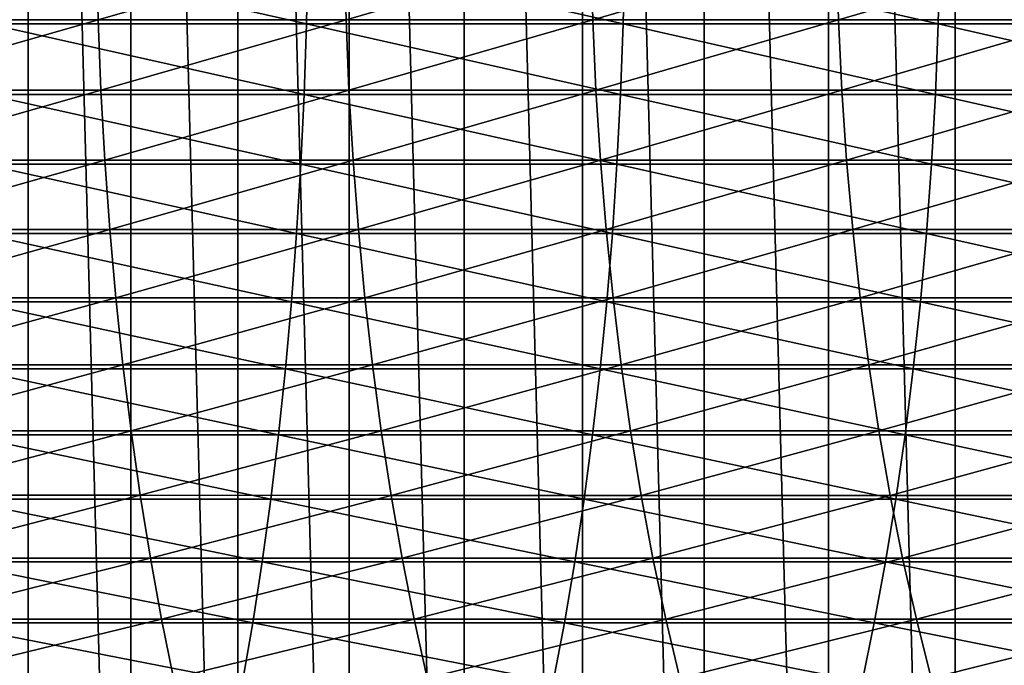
# Model space of a CAD drawing. Header units: metres. Extents: x -24 to 236, y -24 to 24.
# Tile 197 of 256: x 149.18 to 155.6, y -5.11 to -0.9. Entities that reach past the tile are written whole.
import ezdxf

# ---------------------------------------------------------------- set-up
doc = ezdxf.new("R2010")
doc.units = ezdxf.units.M
doc.layers.add('solid_10392024', color=7, linetype='CONTINUOUS')

msp = doc.modelspace()

# ---------------------------------------------------------------- linework, layer by layer
at = {"layer": 'solid_10392024'}
for points in [[(140.5, -23.5), (140.5, 23.5), (179.5, 23.5)], [(179.5, -23.5), (140.5, -23.5), (179.5, 23.5)], [(156.119751, -15.882889, 45.650002), (156.119751, 15.882889, 45.650002), (155.279755, 15.653799, 45.650002)], [(155.279755, -15.653799, 45.650002), (155.279755, 15.653799, 45.650002), (154.453445, 15.38045, 45.650002)], [(155.279755, -15.653799, 45.650002), (156.119751, -15.882889, 45.650002), (155.279755, 15.653799, 45.650002)], [(154.453445, -15.38045, 45.650002), (154.453445, 15.38045, 45.650002), (153.642838, 15.063484, 45.650002)], [(154.453445, -15.38045, 45.650002), (155.279755, -15.653799, 45.650002), (154.453445, 15.38045, 45.650002)], [(153.642838, -15.063484, 45.650002), (153.642838, 15.063484, 45.650002), (152.849976, 14.703731, 45.650002)], [(153.642838, -15.063484, 45.650002), (154.453445, -15.38045, 45.650002), (153.642838, 15.063484, 45.650002)], [(152.849976, -14.703731, 45.650002), (152.849976, 14.703731, 45.650002), (152.077759, 14.302468, 45.650002)], [(152.849976, -14.703731, 45.650002), (153.642838, -15.063484, 45.650002), (152.849976, 14.703731, 45.650002)], [(152.077759, -14.302468, 45.650002), (152.077759, 14.302468, 45.650002), (151.327484, 13.860375, 45.650002)], [(152.077759, -14.302468, 45.650002), (152.849976, -14.703731, 45.650002), (152.077759, 14.302468, 45.650002)], [(151.327484, -13.860375, 45.650002), (151.327484, 13.860375, 45.650002), (150.602234, 13.379261, 45.650002)], [(151.327484, -13.860375, 45.650002), (152.077759, -14.302468, 45.650002), (151.327484, 13.860375, 45.650002)], [(150.602234, -13.379261, 45.650002), (150.602234, 13.379261, 45.650002), (149.903473, 12.860106, 45.650002)], [(150.602234, -13.379261, 45.650002), (151.327484, -13.860375, 45.650002), (150.602234, 13.379261, 45.650002)], [(149.903473, -12.860106, 45.650002), (149.903473, 12.860106, 45.650002), (149.233337, 12.304524, 45.650002)], [(149.903473, -12.860106, 45.650002), (150.602234, -13.379261, 45.650002), (149.903473, 12.860106, 45.650002)], [(149.233337, -12.304524, 45.650002), (149.233337, 12.304524, 45.650002), (148.593796, 11.714132, 45.650002)], [(149.233337, -12.304524, 45.650002), (149.903473, -12.860106, 45.650002), (149.233337, 12.304524, 45.650002)], [(148.593796, -11.714132, 45.650002), (149.233337, -12.304524, 45.650002), (148.593796, 11.714132, 45.650002)], [(149.680573, -0.435989, 364.891357), (149.691101, -0.898629, 364.924103), (148.069519, -0.898625, 365.422333)], [(149.680573, -0.435989, 364.891357), (151.295654, -0.435992, 364.35025), (149.691101, -0.898629, 364.924103)], [(151.295654, -0.435992, 364.35025), (151.307007, -0.898637, 364.382721), (149.691101, -0.898629, 364.924103)], [(151.295654, -0.435992, 364.35025), (152.904572, -0.435996, 363.766022), (151.307007, -0.898637, 364.382721)], [(152.904572, -0.435996, 363.766022), (152.916718, -0.898644, 363.798218), (151.307007, -0.898637, 364.382721)], [(152.904572, -0.435996, 363.766022), (154.50679, -0.435996, 363.138702), (152.916718, -0.898644, 363.798218)], [(154.50679, -0.435996, 363.138702), (154.519745, -0.898644, 363.170593), (152.916718, -0.898644, 363.798218)], [(154.50679, -0.435996, 363.138702), (156.101761, -0.435994, 362.468445), (154.519745, -0.898644, 363.170593)], [(156.101761, -0.435994, 362.468445), (156.115479, -0.89864, 362.5), (154.519745, -0.898644, 363.170593)], [(148.973358, -0.925839, 383.705872), (151.049042, -0.925832, 383.181854), (148.981689, -0.463303, 383.740692)], [(151.049042, -0.925832, 383.181854), (151.058258, -0.4633, 383.216461), (148.981689, -0.463303, 383.740692)], [(151.049042, -0.925832, 383.181854), (153.114655, -0.925831, 382.604004), (151.058258, -0.4633, 383.216461)], [(153.114655, -0.925831, 382.604004), (153.124756, -0.463299, 382.638367), (151.058258, -0.4633, 383.216461)], [(153.114655, -0.925831, 382.604004), (155.169266, -0.925835, 381.972717), (153.124756, -0.463299, 382.638367)], [(155.169266, -0.925835, 381.972717), (155.180222, -0.463301, 382.006805), (153.124756, -0.463299, 382.638367)], [(155.169266, -0.925835, 381.972717), (157.211929, -0.925843, 381.288361), (155.180222, -0.463301, 382.006805)], [(157.211929, -0.925843, 381.288361), (157.22374, -0.463305, 381.322174), (155.180222, -0.463301, 382.006805)], [(148.069519, -0.898625, 365.422333), (149.691101, -0.898629, 364.924103), (148.085922, -1.358875, 365.47818)], [(149.691101, -0.898629, 364.924103), (149.708908, -1.358881, 364.979523), (148.085922, -1.358875, 365.47818)], [(149.691101, -0.898629, 364.924103), (151.307007, -0.898637, 364.382721), (149.708908, -1.358881, 364.979523)], [(151.307007, -0.898637, 364.382721), (151.326187, -1.358894, 364.437683), (149.708908, -1.358881, 364.979523)], [(151.307007, -0.898637, 364.382721), (152.916718, -0.898644, 363.798218), (151.326187, -1.358894, 364.437683)], [(152.916718, -0.898644, 363.798218), (152.937286, -1.358904, 363.852661), (151.326187, -1.358894, 364.437683)], [(152.916718, -0.898644, 363.798218), (154.519745, -0.898644, 363.170593), (152.937286, -1.358904, 363.852661)], [(154.519745, -0.898644, 363.170593), (154.541641, -1.358904, 363.224518), (152.937286, -1.358904, 363.852661)], [(154.519745, -0.898644, 363.170593), (156.115479, -0.89864, 362.5), (154.541641, -1.358904, 363.224518)], [(156.115479, -0.89864, 362.5), (156.138702, -1.358899, 362.553375), (154.541641, -1.358904, 363.224518)], [(148.959503, -1.385914, 383.647888), (151.033707, -1.385904, 383.124237), (148.973358, -0.925839, 383.705872)], [(151.033707, -1.385904, 383.124237), (151.049042, -0.925832, 383.181854), (148.973358, -0.925839, 383.705872)], [(151.033707, -1.385904, 383.124237), (153.09787, -1.385902, 382.546814), (151.049042, -0.925832, 383.181854)], [(153.09787, -1.385902, 382.546814), (153.114655, -0.925831, 382.604004), (151.049042, -0.925832, 383.181854)], [(153.09787, -1.385902, 382.546814), (155.151031, -1.385908, 381.915985), (153.114655, -0.925831, 382.604004)], [(155.151031, -1.385908, 381.915985), (155.169266, -0.925835, 381.972717), (153.114655, -0.925831, 382.604004)], [(155.151031, -1.385908, 381.915985), (157.192276, -1.385921, 381.232086), (155.169266, -0.925835, 381.972717)], [(157.192276, -1.385921, 381.232086), (157.211929, -0.925843, 381.288361), (155.169266, -0.925835, 381.972717)], [(148.085922, -1.358875, 365.47818), (149.708908, -1.358881, 364.979523), (148.108978, -1.815515, 365.556702)], [(149.708908, -1.358881, 364.979523), (149.733932, -1.815523, 365.057465), (148.108978, -1.815515, 365.556702)], [(148.94017, -1.842308, 383.566956), (151.012299, -1.842294, 383.043823), (148.959503, -1.385914, 383.647888)], [(151.012299, -1.842294, 383.043823), (151.033707, -1.385904, 383.124237), (148.959503, -1.385914, 383.647888)], [(149.708908, -1.358881, 364.979523), (151.326187, -1.358894, 364.437683), (149.733932, -1.815523, 365.057465)], [(151.326187, -1.358894, 364.437683), (151.35318, -1.815539, 364.514954), (149.733932, -1.815523, 365.057465)], [(151.012299, -1.842294, 383.043823), (153.074417, -1.842291, 382.466949), (151.033707, -1.385904, 383.124237)], [(153.074417, -1.842291, 382.466949), (153.09787, -1.385902, 382.546814), (151.033707, -1.385904, 383.124237)], [(151.326187, -1.358894, 364.437683), (152.937286, -1.358904, 363.852661), (151.35318, -1.815539, 364.514954)], [(152.937286, -1.358904, 363.852661), (152.966187, -1.815553, 363.92923), (151.35318, -1.815539, 364.514954)], [(152.937286, -1.358904, 363.852661), (154.541641, -1.358904, 363.224518), (152.966187, -1.815553, 363.92923)], [(154.541641, -1.358904, 363.224518), (154.572433, -1.815554, 363.300354), (152.966187, -1.815553, 363.92923)], [(153.074417, -1.842291, 382.466949), (155.125565, -1.8423, 381.836731), (153.09787, -1.385902, 382.546814)], [(155.125565, -1.8423, 381.836731), (155.151031, -1.385908, 381.915985), (153.09787, -1.385902, 382.546814)], [(154.541641, -1.358904, 363.224518), (156.138702, -1.358899, 362.553375), (154.572433, -1.815554, 363.300354)], [(156.138702, -1.358899, 362.553375), (156.171341, -1.815546, 362.628418), (154.572433, -1.815554, 363.300354)], [(155.125565, -1.8423, 381.836731), (157.164825, -1.842316, 381.153503), (155.151031, -1.385908, 381.915985)], [(157.164825, -1.842316, 381.153503), (157.192276, -1.385921, 381.232086), (155.151031, -1.385908, 381.915985)], [(148.108978, -1.815515, 365.556702), (149.733932, -1.815523, 365.057465), (148.138626, -2.26733, 365.657715)], [(149.733932, -1.815523, 365.057465), (149.766144, -2.267341, 365.157684), (148.138626, -2.26733, 365.657715)], [(148.915375, -2.293805, 383.463226), (150.984863, -2.293789, 382.940765), (148.94017, -1.842308, 383.566956)], [(150.984863, -2.293789, 382.940765), (151.012299, -1.842294, 383.043823), (148.94017, -1.842308, 383.566956)], [(149.733932, -1.815523, 365.057465), (151.35318, -1.815539, 364.514954), (149.766144, -2.267341, 365.157684)], [(151.35318, -1.815539, 364.514954), (151.387894, -2.267361, 364.614319), (149.766144, -2.267341, 365.157684)], [(150.984863, -2.293789, 382.940765), (153.044373, -2.293785, 382.364655), (151.012299, -1.842294, 383.043823)], [(153.044373, -2.293785, 382.364655), (153.074417, -1.842291, 382.466949), (151.012299, -1.842294, 383.043823)], [(151.35318, -1.815539, 364.514954), (152.966187, -1.815553, 363.92923), (151.387894, -2.267361, 364.614319)], [(152.966187, -1.815553, 363.92923), (153.003372, -2.267378, 364.02771), (151.387894, -2.267361, 364.614319)], [(152.966187, -1.815553, 363.92923), (154.572433, -1.815554, 363.300354), (153.003372, -2.267378, 364.02771)], [(154.572433, -1.815554, 363.300354), (154.612045, -2.267379, 363.397888), (153.003372, -2.267378, 364.02771)], [(153.044373, -2.293785, 382.364655), (155.092941, -2.293795, 381.735199), (153.074417, -1.842291, 382.466949)], [(155.092941, -2.293795, 381.735199), (155.125565, -1.8423, 381.836731), (153.074417, -1.842291, 382.466949)], [(154.572433, -1.815554, 363.300354), (156.171341, -1.815546, 362.628418), (154.612045, -2.267379, 363.397888)], [(156.171341, -1.815546, 362.628418), (156.213333, -2.26737, 362.724945), (154.612045, -2.267379, 363.397888)], [(155.092941, -2.293795, 381.735199), (157.129654, -2.293816, 381.052826), (155.125565, -1.8423, 381.836731)], [(157.129654, -2.293816, 381.052826), (157.164825, -1.842316, 381.153503), (155.125565, -1.8423, 381.836731)], [(148.138626, -2.26733, 365.657715), (149.766144, -2.267341, 365.157684), (148.174805, -2.713122, 365.780914)], [(149.766144, -2.267341, 365.157684), (149.80542, -2.713134, 365.279938), (148.174805, -2.713122, 365.780914)], [(148.885208, -2.739208, 383.337006), (150.951492, -2.739188, 382.815369), (148.915375, -2.293805, 383.463226)], [(150.951492, -2.739188, 382.815369), (150.984863, -2.293789, 382.940765), (148.915375, -2.293805, 383.463226)], [(149.766144, -2.267341, 365.157684), (151.387894, -2.267361, 364.614319), (149.80542, -2.713134, 365.279938)], [(151.387894, -2.267361, 364.614319), (151.430222, -2.713158, 364.735565), (149.80542, -2.713134, 365.279938)], [(150.951492, -2.739188, 382.815369), (153.007813, -2.739183, 382.240143), (150.984863, -2.293789, 382.940765)], [(153.007813, -2.739183, 382.240143), (153.044373, -2.293785, 382.364655), (150.984863, -2.293789, 382.940765)], [(151.387894, -2.267361, 364.614319), (153.003372, -2.267378, 364.02771), (151.430222, -2.713158, 364.735565)], [(153.003372, -2.267378, 364.02771), (153.048721, -2.713179, 364.147858), (151.430222, -2.713158, 364.735565)], [(153.003372, -2.267378, 364.02771), (154.612045, -2.267379, 363.397888), (153.048721, -2.713179, 364.147858)], [(153.007813, -2.739183, 382.240143), (155.053253, -2.739196, 381.611664), (153.044373, -2.293785, 382.364655)], [(155.053253, -2.739196, 381.611664), (155.092941, -2.293795, 381.735199), (153.044373, -2.293785, 382.364655)], [(154.612045, -2.267379, 363.397888), (154.660355, -2.713179, 363.516846), (153.048721, -2.713179, 364.147858)], [(154.612045, -2.267379, 363.397888), (156.213333, -2.26737, 362.724945), (154.660355, -2.713179, 363.516846)], [(156.213333, -2.26737, 362.724945), (156.264557, -2.713168, 362.842712), (154.660355, -2.713179, 363.516846)], [(155.053253, -2.739196, 381.611664), (157.086868, -2.739221, 380.930328), (155.092941, -2.293795, 381.735199)], [(157.086868, -2.739221, 380.930328), (157.129654, -2.293816, 381.052826), (155.092941, -2.293795, 381.735199)], [(148.174805, -2.713122, 365.780914), (149.80542, -2.713134, 365.279938), (148.217407, -3.151704, 365.925995)], [(149.80542, -2.713134, 365.279938), (149.851669, -3.151718, 365.423889), (148.217407, -3.151704, 365.925995)], [(148.849762, -3.177333, 383.18866), (150.912247, -3.17731, 382.667969), (148.885208, -2.739208, 383.337006)], [(150.912247, -3.17731, 382.667969), (150.951492, -2.739188, 382.815369), (148.885208, -2.739208, 383.337006)], [(149.80542, -2.713134, 365.279938), (151.430222, -2.713158, 364.735565), (149.851669, -3.151718, 365.423889)], [(151.430222, -2.713158, 364.735565), (151.480087, -3.151746, 364.878326), (149.851669, -3.151718, 365.423889)], [(150.912247, -3.17731, 382.667969), (152.964828, -3.177304, 382.093781), (150.951492, -2.739188, 382.815369)], [(152.964828, -3.177304, 382.093781), (153.007813, -2.739183, 382.240143), (150.951492, -2.739188, 382.815369)], [(151.430222, -2.713158, 364.735565), (153.048721, -2.713179, 364.147858), (151.480087, -3.151746, 364.878326)], [(153.048721, -2.713179, 364.147858), (153.102127, -3.15177, 364.289307), (151.480087, -3.151746, 364.878326)], [(152.964828, -3.177304, 382.093781), (155.006577, -3.177319, 381.466431), (153.007813, -2.739183, 382.240143)], [(155.006577, -3.177319, 381.466431), (155.053253, -2.739196, 381.611664), (153.007813, -2.739183, 382.240143)], [(153.048721, -2.713179, 364.147858), (154.660355, -2.713179, 363.516846), (153.102127, -3.15177, 364.289307)], [(154.660355, -2.713179, 363.516846), (154.717255, -3.151771, 363.656952), (153.102127, -3.15177, 364.289307)], [(154.660355, -2.713179, 363.516846), (156.264557, -2.713168, 362.842712), (154.717255, -3.151771, 363.656952)], [(156.264557, -2.713168, 362.842712), (156.324875, -3.151758, 362.981354), (154.717255, -3.151771, 363.656952)], [(155.006577, -3.177319, 381.466431), (157.03656, -3.177347, 380.786316), (155.053253, -2.739196, 381.611664)], [(157.03656, -3.177347, 380.786316), (157.086868, -2.739221, 380.930328), (155.053253, -2.739196, 381.611664)], [(148.217407, -3.151704, 365.925995), (149.851669, -3.151718, 365.423889), (148.266312, -3.581911, 366.09256)], [(149.851669, -3.151718, 365.423889), (149.904785, -3.581928, 365.589172), (148.266312, -3.581911, 366.09256)], [(148.809097, -3.607015, 383.018524), (150.867249, -3.606988, 382.498932), (148.849762, -3.177333, 383.18866)], [(150.867249, -3.606988, 382.498932), (150.912247, -3.17731, 382.667969), (148.849762, -3.177333, 383.18866)], [(149.851669, -3.151718, 365.423889), (151.480087, -3.151746, 364.878326), (149.904785, -3.581928, 365.589172)], [(151.480087, -3.151746, 364.878326), (151.537338, -3.581959, 365.042206), (149.904785, -3.581928, 365.589172)], [(150.867249, -3.606988, 382.498932), (152.915543, -3.606982, 381.925934), (150.912247, -3.17731, 382.667969)], [(152.915543, -3.606982, 381.925934), (152.964828, -3.177304, 382.093781), (150.912247, -3.17731, 382.667969)], [(151.480087, -3.151746, 364.878326), (153.102127, -3.15177, 364.289307), (151.537338, -3.581959, 365.042206)], [(153.102127, -3.15177, 364.289307), (153.163437, -3.581986, 364.451752), (151.537338, -3.581959, 365.042206)], [(152.915543, -3.606982, 381.925934), (154.953064, -3.606999, 381.299896), (152.964828, -3.177304, 382.093781)], [(154.953064, -3.606999, 381.299896), (155.006577, -3.177319, 381.466431), (152.964828, -3.177304, 382.093781)], [(153.102127, -3.15177, 364.289307), (154.717255, -3.151771, 363.656952), (153.163437, -3.581986, 364.451752)], [(154.717255, -3.151771, 363.656952), (154.782562, -3.581988, 363.81781), (153.163437, -3.581986, 364.451752)], [(154.717255, -3.151771, 363.656952), (156.324875, -3.151758, 362.981354), (154.782562, -3.581988, 363.81781)], [(156.324875, -3.151758, 362.981354), (156.394119, -3.581973, 363.140564), (154.782562, -3.581988, 363.81781)], [(154.953064, -3.606999, 381.299896), (156.978882, -3.607031, 380.621185), (155.006577, -3.177319, 381.466431)], [(156.978882, -3.607031, 380.621185), (157.03656, -3.177347, 380.786316), (155.006577, -3.177319, 381.466431)], [(148.266312, -3.581911, 366.09256), (149.904785, -3.581928, 365.589172), (148.321396, -4.002601, 366.280212)], [(149.904785, -3.581928, 365.589172), (149.9646, -4.00262, 365.77536), (148.321396, -4.002601, 366.280212)], [(149.904785, -3.581928, 365.589172), (151.537338, -3.581959, 365.042206), (149.9646, -4.00262, 365.77536)], [(151.537338, -3.581959, 365.042206), (151.601807, -4.002655, 365.226837), (149.9646, -4.00262, 365.77536)], [(151.537338, -3.581959, 365.042206), (153.163437, -3.581986, 364.451752), (151.601807, -4.002655, 365.226837)], [(153.163437, -3.581986, 364.451752), (153.232498, -4.002686, 364.634674), (151.601807, -4.002655, 365.226837)], [(153.163437, -3.581986, 364.451752), (154.782562, -3.581988, 363.81781), (153.232498, -4.002686, 364.634674)], [(154.782562, -3.581988, 363.81781), (154.85614, -4.002687, 363.998993), (153.232498, -4.002686, 364.634674)], [(154.782562, -3.581988, 363.81781), (156.394119, -3.581973, 363.140564), (154.85614, -4.002687, 363.998993)], [(156.394119, -3.581973, 363.140564), (156.472122, -4.00267, 363.319885), (154.85614, -4.002687, 363.998993)], [(148.763351, -4.027112, 382.827087), (150.81662, -4.027083, 382.308746), (148.809097, -3.607015, 383.018524)], [(150.81662, -4.027083, 382.308746), (150.867249, -3.606988, 382.498932), (148.809097, -3.607015, 383.018524)], [(150.81662, -4.027083, 382.308746), (152.860092, -4.027076, 381.737091), (150.867249, -3.606988, 382.498932)], [(152.860092, -4.027076, 381.737091), (152.915543, -3.606982, 381.925934), (150.867249, -3.606988, 382.498932)], [(152.860092, -4.027076, 381.737091), (154.892853, -4.027095, 381.112518), (152.915543, -3.606982, 381.925934)], [(154.892853, -4.027095, 381.112518), (154.953064, -3.606999, 381.299896), (152.915543, -3.606982, 381.925934)], [(154.892853, -4.027095, 381.112518), (156.913971, -4.027131, 380.435364), (154.953064, -3.606999, 381.299896)], [(156.913971, -4.027131, 380.435364), (156.978882, -3.607031, 380.621185), (154.953064, -3.606999, 381.299896)], [(148.321396, -4.002601, 366.280212), (149.9646, -4.00262, 365.77536), (148.382523, -4.412655, 366.488373)], [(149.9646, -4.00262, 365.77536), (150.030975, -4.412676, 365.981903), (148.382523, -4.412655, 366.488373)], [(148.712631, -4.436509, 382.614838), (150.760483, -4.436477, 382.09787), (148.763351, -4.027112, 382.827087)], [(150.760483, -4.436477, 382.09787), (150.81662, -4.027083, 382.308746), (148.763351, -4.027112, 382.827087)], [(149.9646, -4.00262, 365.77536), (151.601807, -4.002655, 365.226837), (150.030975, -4.412676, 365.981903)], [(151.601807, -4.002655, 365.226837), (151.673355, -4.412715, 365.431671), (150.030975, -4.412676, 365.981903)], [(150.760483, -4.436477, 382.09787), (152.798599, -4.436469, 381.52774), (150.81662, -4.027083, 382.308746)], [(152.798599, -4.436469, 381.52774), (152.860092, -4.027076, 381.737091), (150.81662, -4.027083, 382.308746)], [(151.601807, -4.002655, 365.226837), (153.232498, -4.002686, 364.634674), (151.673355, -4.412715, 365.431671)], [(153.232498, -4.002686, 364.634674), (153.309143, -4.412748, 364.837677), (151.673355, -4.412715, 365.431671)], [(152.798599, -4.436469, 381.52774), (154.82608, -4.43649, 380.904785), (152.860092, -4.027076, 381.737091)], [(154.82608, -4.43649, 380.904785), (154.892853, -4.027095, 381.112518), (152.860092, -4.027076, 381.737091)], [(153.232498, -4.002686, 364.634674), (154.85614, -4.002687, 363.998993), (153.309143, -4.412748, 364.837677)], [(154.85614, -4.002687, 363.998993), (154.937775, -4.41275, 364.200012), (153.309143, -4.412748, 364.837677)], [(154.82608, -4.43649, 380.904785), (156.84201, -4.436529, 380.22937), (154.892853, -4.027095, 381.112518)], [(154.85614, -4.002687, 363.998993), (156.472122, -4.00267, 363.319885), (154.937775, -4.41275, 364.200012)], [(156.84201, -4.436529, 380.22937), (156.913971, -4.027131, 380.435364), (154.892853, -4.027095, 381.112518)], [(156.472122, -4.00267, 363.319885), (156.55867, -4.412732, 363.518829), (154.937775, -4.41275, 364.200012)], [(148.382523, -4.412655, 366.488373), (150.030975, -4.412676, 365.981903), (148.449524, -4.810985, 366.716553)], [(150.030975, -4.412676, 365.981903), (150.103714, -4.811007, 366.208313), (148.449524, -4.810985, 366.716553)], [(150.030975, -4.412676, 365.981903), (151.673355, -4.412715, 365.431671), (150.103714, -4.811007, 366.208313)], [(151.673355, -4.412715, 365.431671), (151.75177, -4.81105, 365.656158), (150.103714, -4.811007, 366.208313)], [(151.673355, -4.412715, 365.431671), (153.309143, -4.412748, 364.837677), (151.75177, -4.81105, 365.656158)], [(153.309143, -4.412748, 364.837677), (153.393127, -4.811086, 365.06015), (151.75177, -4.81105, 365.656158)], [(153.309143, -4.412748, 364.837677), (154.937775, -4.41275, 364.200012), (153.393127, -4.811086, 365.06015)], [(154.937775, -4.41275, 364.200012), (155.027252, -4.811088, 364.420349), (153.393127, -4.811086, 365.06015)], [(154.937775, -4.41275, 364.200012), (156.55867, -4.412732, 363.518829), (155.027252, -4.811088, 364.420349)], [(156.55867, -4.412732, 363.518829), (156.653534, -4.811068, 363.736908), (155.027252, -4.811088, 364.420349)], [(148.657074, -4.834118, 382.382385), (150.69899, -4.834083, 381.866882), (148.712631, -4.436509, 382.614838)], [(150.69899, -4.834083, 381.866882), (150.760483, -4.436477, 382.09787), (148.712631, -4.436509, 382.614838)], [(150.69899, -4.834083, 381.866882), (152.731262, -4.834074, 381.298401), (150.760483, -4.436477, 382.09787)], [(152.731262, -4.834074, 381.298401), (152.798599, -4.436469, 381.52774), (150.760483, -4.436477, 382.09787)], [(152.731262, -4.834074, 381.298401), (154.75296, -4.834097, 380.677216), (152.798599, -4.436469, 381.52774)], [(154.75296, -4.834097, 380.677216), (154.82608, -4.43649, 380.904785), (152.798599, -4.436469, 381.52774)], [(154.75296, -4.834097, 380.677216), (156.763199, -4.83414, 380.003723), (154.82608, -4.43649, 380.904785)], [(156.763199, -4.83414, 380.003723), (156.84201, -4.436529, 380.22937), (154.82608, -4.43649, 380.904785)], [(148.449524, -4.810985, 366.716553), (150.103714, -4.811007, 366.208313), (148.522217, -5.196531, 366.964111)], [(150.103714, -4.811007, 366.208313), (150.182648, -5.196556, 366.453979), (148.522217, -5.196531, 366.964111)], [(150.103714, -4.811007, 366.208313), (151.75177, -4.81105, 365.656158), (150.182648, -5.196556, 366.453979)], [(151.75177, -4.81105, 365.656158), (151.836838, -5.196601, 365.89975), (150.182648, -5.196556, 366.453979)], [(151.75177, -4.81105, 365.656158), (153.393127, -4.811086, 365.06015), (151.836838, -5.196601, 365.89975)], [(153.393127, -4.811086, 365.06015), (153.484253, -5.19664, 365.301544), (151.836838, -5.196601, 365.89975)], [(153.393127, -4.811086, 365.06015), (155.027252, -4.811088, 364.420349), (153.484253, -5.19664, 365.301544)], [(155.027252, -4.811088, 364.420349), (155.124329, -5.196642, 364.659424), (153.484253, -5.19664, 365.301544)], [(155.027252, -4.811088, 364.420349), (156.653534, -4.811068, 363.736908), (155.124329, -5.196642, 364.659424)], [(156.653534, -4.811068, 363.736908), (156.756454, -5.19662, 363.973511), (155.124329, -5.196642, 364.659424)], [(148.596832, -5.218882, 382.13028), (150.632324, -5.218844, 381.616425), (148.657074, -4.834118, 382.382385)], [(150.632324, -5.218844, 381.616425), (150.69899, -4.834083, 381.866882), (148.657074, -4.834118, 382.382385)], [(150.632324, -5.218844, 381.616425), (152.658234, -5.218834, 381.049713), (150.69899, -4.834083, 381.866882)], [(152.658234, -5.218834, 381.049713), (152.731262, -4.834074, 381.298401), (150.69899, -4.834083, 381.866882)], [(152.658234, -5.218834, 381.049713), (154.67366, -5.218859, 380.43045), (152.731262, -4.834074, 381.298401)], [(154.67366, -5.218859, 380.43045), (154.75296, -4.834097, 380.677216), (152.731262, -4.834074, 381.298401)], [(154.67366, -5.218859, 380.43045), (156.677719, -5.218905, 379.759033), (154.75296, -4.834097, 380.677216)], [(156.677719, -5.218905, 379.759033), (156.763199, -4.83414, 380.003723), (154.75296, -4.834097, 380.677216)]]:
    msp.add_3dface(points, dxfattribs=at)

doc.saveas('drawing.dxf')
